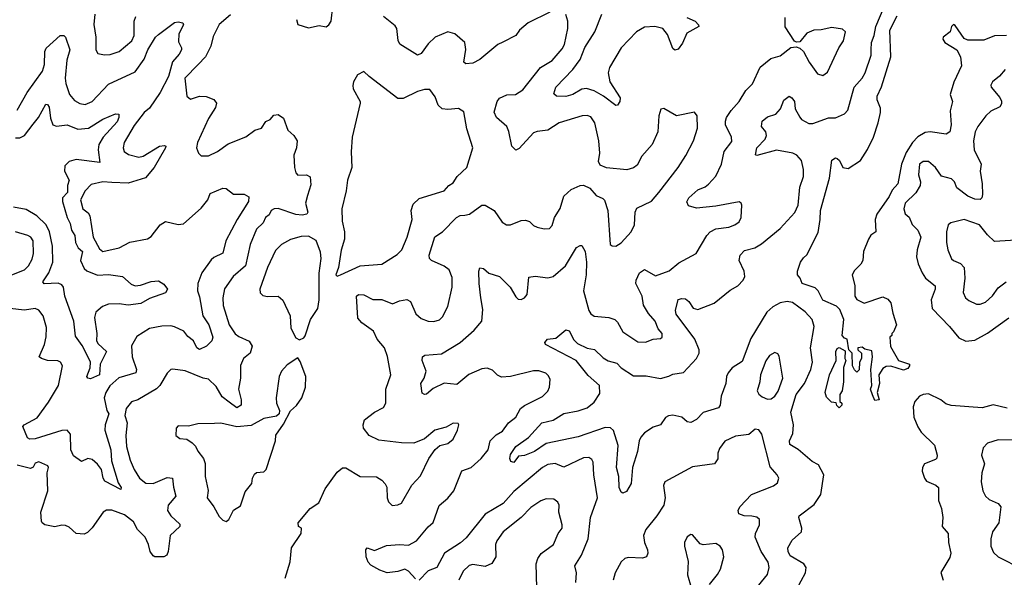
# Model space of a CAD drawing. Extents: x 1892934 to 2008621, y 567149 to 683290.
# Tile 67 of 256: x 1903609 to 1909120, y 622780 to 625904. Entities that reach past the tile are written whole.
import ezdxf

# ---------------------------------------------------------------- set-up
doc = ezdxf.new("R2010")
doc.units = 0

msp = doc.modelspace()

# ---------------------------------------------------------------- linework, layer by layer
at = {"layer": '0CON20XD'}
for points in [[(1905225, 625858), (1905285, 625870), (1905325, 625863.3), (1905340, 625875), (1905351.2, 625895), (1905362.3, 625977.7)], [(1908046.9, 623985), (1908035.3, 624065), (1908055.4, 624185), (1908045, 624224.3), (1908005, 624267.7), (1907935, 624318.8), (1907905, 624326), (1907865, 624317.6), (1907824.5, 624295), (1907790.4, 624265), (1907701.3, 624118.7), (1907651.8, 623988.2), (1907595.7, 623954.3), (1907574.6, 623925), (1907564.6, 623905), (1907560.5, 623865), (1907534.7, 623795.3), (1907528.6, 623745), (1907520.8, 623729.2), (1907435, 623702.5), (1907396.4, 623663.6), (1907365, 623646.9), (1907345, 623650.9), (1907315, 623677.8), (1907265, 623688.5), (1907240, 623685), (1907224.3, 623675), (1907196.4, 623633.6), (1907155, 623621.4), (1907105, 623588.6), (1907084.7, 623565.3), (1907076, 623544), (1907066, 623485), (1907039.5, 623395), (1907031.1, 623305), (1907005, 623260), (1906985, 623252), (1906975, 623257.5), (1906963.9, 623283.9), (1906962.5, 623345), (1906948.9, 623395), (1906959, 623519), (1906933.3, 623603.3), (1906915, 623617.5), (1906885, 623618.8), (1906735, 623567.6), (1906555, 623530.3), (1906490.6, 623485), (1906435, 623463.1), (1906400.3, 623459.7), (1906375, 623422.5), (1906358.3, 623428.3), (1906351.4, 623445), (1906355, 623467.5), (1906385, 623512.9), (1906457.1, 623562.9), (1906531.9, 623645), (1906595, 623659.7), (1906655, 623697.1), (1906735, 623711.8), (1906785, 623729.2), (1906825, 623760.5), (1906855, 623810), (1906853.5, 623855), (1906791, 623911), (1906724, 623994), (1906552.5, 624085), (1906548.8, 624095), (1906562.9, 624115), (1906609.9, 624120.1), (1906665, 624165.5), (1906685, 624161.4), (1906709.5, 624109.5), (1906730.7, 624090.7), (1906785, 624063.2), (1906825.4, 624055.4), (1906875, 624008.9), (1906902.9, 623992.9), (1906950.3, 623980.3), (1906975, 623952.9), (1907045, 623909.1), (1907115, 623909.3), (1907195.4, 623894.6), (1907242.4, 623907.6), (1907265, 623917.7), (1907325, 623927.5), (1907396.2, 624005), (1907412.5, 624035), (1907412.2, 624055), (1907386.9, 624115), (1907284, 624255), (1907280, 624275), (1907294.6, 624335.4), (1907315, 624341.9), (1907335, 624339.4), (1907353.3, 624325), (1907377.7, 624287.7), (1907405, 624281.2), (1907495, 624315.7), (1907585, 624387.8), (1907628.1, 624411.9), (1907658.6, 624445), (1907668.1, 624465), (1907664.4, 624495), (1907635.6, 624555), (1907641.1, 624585), (1907665, 624610.5), (1907723.8, 624625), (1907761.4, 624648.6), (1907866.1, 624733.9), (1907947, 624823), (1907966.3, 624863.7), (1907974.6, 624965), (1907995.6, 625025), (1907996.7, 625065), (1907984.4, 625115), (1907958.6, 625145), (1907936.2, 625155), (1907845, 625173.6), (1907735, 625142.9), (1907726.4, 625146.4), (1907735.6, 625185), (1907780.6, 625235), (1907789.2, 625255), (1907784.5, 625274.5), (1907760, 625305), (1907764.3, 625335), (1907795, 625358.9), (1907840.8, 625375), (1907866.9, 625405), (1907885, 625452.5), (1907915, 625474.4), (1907931.5, 625465), (1907944.6, 625445), (1907949.5, 625405), (1907975, 625357.5), (1907985, 625344.4), (1908025, 625322.9), (1908048.6, 625321.4), (1908135, 625354.5), (1908175, 625353.1), (1908225, 625375.8), (1908243.2, 625396.8), (1908279.3, 625525), (1908324.6, 625575), (1908341.2, 625605), (1908374.6, 625705), (1908374.6, 625735.4), (1908376.8, 625775), (1908392.1, 625815), (1908401.2, 625865), (1908448, 625975)], [(1904788.6, 625931.4), (1904725, 625875.6), (1904691, 625809), (1904677.8, 625755), (1904649.2, 625695), (1904608.3, 625651.7), (1904532.3, 625575), (1904543.8, 625475), (1904565, 625458.6), (1904615, 625474.7), (1904653.2, 625473.2), (1904696.1, 625456.1), (1904710, 625435), (1904705, 625410.8), (1904665, 625349.2), (1904603.1, 625215), (1904597.5, 625185), (1904610, 625155), (1904625, 625140), (1904665, 625140), (1904715, 625165.5), (1904775, 625207.7), (1904875, 625248), (1904925, 625284.2), (1904962.5, 625295), (1904987, 625333), (1905010, 625345), (1905031.7, 625368.3), (1905055, 625372.5), (1905085, 625352.5), (1905110, 625285), (1905142.5, 625255), (1905162.5, 625225), (1905158.8, 625185), (1905143.8, 625145), (1905146.5, 625075), (1905154.4, 625045), (1905165, 625033.1), (1905214.4, 625034.4), (1905234.2, 625024.2), (1905237.9, 624977.9), (1905219.4, 624919.4), (1905208.2, 624875), (1905221.4, 624825), (1905215.4, 624814.6), (1905190.5, 624809.5), (1905155, 624812.5), (1905054.6, 624845.4), (1905033.3, 624845), (1905016.9, 624835), (1905005, 624810.6), (1904984.4, 624795), (1904971.1, 624765), (1904935, 624730), (1904898.9, 624645), (1904873.2, 624525), (1904803.6, 624465), (1904755, 624396.2), (1904745.5, 624345), (1904747.4, 624302.6), (1904782, 624195), (1904815, 624143.1), (1904835, 624128.2), (1904893.8, 624103.8), (1904910, 624075), (1904898, 624035), (1904861.8, 624005), (1904844.1, 623965.9), (1904845.4, 623895), (1904832.7, 623835), (1904848.2, 623775), (1904848.8, 623745), (1904825, 623728.9), (1904781, 623761), (1904741.4, 623791.4), (1904709, 623849), (1904665, 623890.6), (1904635, 623895.7), (1904535, 623936.9), (1904465, 623945.7), (1904455, 623944.2), (1904435, 623924), (1904393.5, 623855), (1904375, 623835.6), (1904270.8, 623775), (1904235, 623762.8), (1904204.1, 623725.9), (1904197, 623687), (1904210, 623645), (1904203.2, 623575), (1904206.4, 623513.6), (1904227.1, 623437.1), (1904249.5, 623385), (1904279.5, 623335), (1904315, 623307.7), (1904355, 623306.2), (1904435, 623339.2), (1904464, 623335), (1904469.1, 623285), (1904482.5, 623235), (1904440.6, 623185), (1904435.6, 623155), (1904454.1, 623124.1), (1904505, 623078.8), (1904505.4, 623064.6), (1904451.9, 623015), (1904440, 622925), (1904431.9, 622905), (1904415, 622894.1), (1904365, 622894.8), (1904355, 622900.7), (1904339.1, 622925), (1904329.6, 622965), (1904310.3, 623005), (1904269, 623049), (1904245, 623091.1), (1904195, 623129.6), (1904125, 623156.7), (1904095, 623156.9), (1904076, 623145), (1904015, 623057.5), (1903988.4, 623031.6), (1903968.8, 623021.2), (1903925, 623024.8), (1903885, 623061.4), (1903865, 623070.6), (1903845, 623072.5), (1903805, 623063.4), (1903750, 623075), (1903734.5, 623085), (1903731.1, 623095), (1903727.3, 623145), (1903766, 623264), (1903762.5, 623365), (1903770, 623395), (1903765.7, 623405), (1903715, 623427.9), (1903695, 623419.2), (1903683.3, 623396.7), (1903670, 623390), (1903595, 623408.5)], [(1904028.5, 625935), (1904023.6, 625876.4), (1904035.5, 625805), (1904035.7, 625735), (1904046.7, 625715), (1904083.2, 625706.8), (1904115, 625708.5), (1904165, 625724.6), (1904235.8, 625784.2), (1904250, 625815), (1904250, 625895), (1904259.6, 625920.4)], [(1905094.2, 622775), (1905123, 622867), (1905130, 622945), (1905184, 623025), (1905186.2, 623055), (1905170, 623065), (1905167.5, 623085), (1905234.1, 623165.9), (1905282.3, 623197.7), (1905318, 623275), (1905385, 623368.8), (1905415, 623393.8), (1905435, 623393.8), (1905515, 623345.7), (1905605, 623342.5), (1905635, 623324.2), (1905654.5, 623304.5), (1905663.1, 623285), (1905665.6, 623225), (1905672.4, 623202.4), (1905693.2, 623183.2), (1905725, 623185.8), (1905745, 623196.2), (1905803.1, 623296.9), (1905851.7, 623348.3), (1905898.1, 623445), (1905933.9, 623496.1), (1905961.1, 623518.9), (1906005, 623529.2), (1906035, 623554.2), (1906060, 623605), (1906066.7, 623635), (1906062.5, 623642.5), (1906035, 623644), (1905995, 623620.8), (1905933.3, 623605), (1905874.5, 623555.5), (1905815, 623531.2), (1905745, 623532.7), (1905618.3, 623548.3), (1905564.7, 623574.8), (1905532.5, 623615), (1905530.5, 623635), (1905538.5, 623661.5), (1905594.6, 623705.4), (1905645, 623731.4), (1905657.9, 623755), (1905657.7, 623835), (1905685.6, 623915), (1905667.3, 624017.3), (1905650.8, 624065), (1905609.3, 624115), (1905589.3, 624159.3), (1905524, 624205), (1905500.9, 624230.9), (1905494, 624355), (1905505.8, 624364.2), (1905535, 624361.5), (1905585, 624336.8), (1905635, 624335.5), (1905695, 624311.5), (1905735, 624329.5), (1905775, 624336.9), (1905795.7, 624325), (1905826.4, 624256.4), (1905855, 624229.2), (1905894.3, 624214.3), (1905926.8, 624213.2), (1905957.9, 624222.1), (1905975, 624240), (1906005, 624297.5), (1906030, 624405), (1906029.4, 624459.4), (1906013, 624503), (1905985, 624522.5), (1905913.3, 624555), (1905903.1, 624565), (1905900.7, 624585), (1905933.1, 624686.9), (1905975.4, 624714.6), (1906053.1, 624795), (1906075, 624806.9), (1906099.4, 624809.4), (1906126, 624814), (1906195, 624864.4), (1906214.3, 624864.3), (1906265, 624834.2), (1906309.7, 624769.7), (1906334.3, 624754.3), (1906355, 624754.2), (1906415, 624779.4), (1906440.5, 624780.5), (1906462.7, 624772.7), (1906485, 624751.2), (1906505, 624742), (1906545, 624732), (1906575, 624733.3), (1906589.4, 624750.6), (1906602.9, 624795), (1906634.7, 624845.3), (1906655.3, 624914.8), (1906695, 624951.5), (1906745.4, 624974.6), (1906765, 624977.5), (1906799.1, 624959.1), (1906835, 624918.6), (1906872.8, 624902.8), (1906882.2, 624892.2), (1906901.2, 624835), (1906914.2, 624645), (1906925, 624636.2), (1906945, 624635.8), (1906975, 624652.9), (1907031.1, 624715), (1907050.6, 624755), (1907053.1, 624825), (1907063, 624847), (1907145, 624886.9), (1907186.2, 624936.2), (1907293.5, 625075), (1907337.6, 625142.4), (1907380.8, 625225), (1907403.3, 625295), (1907400.6, 625365), (1907385.7, 625385.7), (1907285, 625364.4), (1907215, 625406.7), (1907197, 625403), (1907186, 625365), (1907180.6, 625275), (1907148.5, 625205), (1907091.7, 625138.3), (1907065, 625089.2), (1907045, 625072.9), (1907006.8, 625063.2), (1906893, 625073), (1906858.3, 625088.3), (1906848.8, 625108.8), (1906855.6, 625155), (1906849.5, 625225), (1906827.8, 625325), (1906805, 625359.2), (1906785, 625366.5), (1906756.7, 625365), (1906628.8, 625325), (1906597.5, 625305), (1906565, 625285.5), (1906505, 625277.5), (1906485, 625268.9), (1906405, 625181.9), (1906385, 625172.9), (1906362.5, 625195), (1906347.4, 625277.4), (1906335.5, 625305), (1906277.5, 625355), (1906264.7, 625385), (1906281.8, 625445), (1906295, 625463.1), (1906335, 625483.1), (1906383.3, 625485), (1906425, 625511.1), (1906523.7, 625636.3), (1906590, 625675), (1906645, 625739.6), (1906657.8, 625765), (1906676.5, 625855), (1906676.9, 625895), (1906665, 625933.3)], [(1905157.5, 625905), (1905165.9, 625875.9), (1905225, 625858)], [(1905825, 622772.5), (1905785.3, 622815), (1905765, 622825.2), (1905725, 622812.3), (1905665, 622805.6), (1905625, 622819.4), (1905575, 622848.1), (1905559.2, 622865), (1905547.5, 622895), (1905546.7, 622935), (1905553.3, 622945), (1905595, 622931.4), (1905661.4, 622958.6), (1905735, 622964.5), (1905785, 622960.5), (1905829.4, 622985), (1905895, 623063.3), (1905923.1, 623086.9), (1905957.4, 623182.6), (1906005, 623223.6), (1906038.8, 623265), (1906083.6, 623376.4), (1906135.3, 623394.7), (1906191.8, 623445), (1906230, 623495), (1906242.5, 623545), (1906275, 623578.9), (1906310.6, 623599.4), (1906345, 623645.5), (1906385, 623677.5), (1906412.2, 623725), (1906435, 623742.7), (1906512, 623782), (1906535, 623793.3), (1906565, 623822.9), (1906574, 623846), (1906577.6, 623887.6), (1906569.3, 623909.3), (1906553.1, 623923.1), (1906515, 623936.2), (1906485, 623937.5), (1906355, 623905.4), (1906305, 623901.8), (1906282.2, 623912.2), (1906255, 623941.4), (1906225, 623951.9), (1906195, 623947.3), (1906123.1, 623916.9), (1906055, 623859.4), (1905985, 623867.5), (1905922.5, 623837.5), (1905885, 623806.2), (1905873.9, 623803.9), (1905861.7, 623811.7), (1905854.6, 623865), (1905872.7, 623895), (1905883.3, 623935), (1905860.8, 623995), (1905863.3, 624015), (1905876, 624024), (1905968.8, 624031.2), (1906075, 624095.9), (1906152.2, 624165), (1906195.5, 624215), (1906201.1, 624281.1), (1906190, 624345), (1906180.8, 624425), (1906179.2, 624495), (1906185, 624513.3), (1906205, 624509.4), (1906235, 624483.5), (1906295, 624464.2), (1906354.5, 624404.5), (1906385, 624351.2), (1906398.8, 624338.8), (1906415, 624335.8), (1906435, 624346), (1906449.2, 624365), (1906458, 624462), (1906493.6, 624466.4), (1906565, 624458.2), (1906595, 624465.5), (1906663.8, 624525), (1906725, 624626.7), (1906745, 624638.6), (1906755, 624638), (1906774.5, 624604.5), (1906781.6, 624545), (1906778.9, 624475), (1906763.9, 624385), (1906794.7, 624274.7), (1906805, 624256), (1906825, 624243.5), (1906906.2, 624236.2), (1906940, 624225), (1906955, 624210), (1906985, 624156), (1907069.1, 624099.1), (1907112.1, 624097.9), (1907155, 624113.8), (1907195, 624117.1), (1907204.5, 624125.5), (1907204.6, 624145), (1907181.9, 624171.9), (1907165.4, 624215), (1907128.1, 624258.1), (1907101.2, 624305), (1907092.7, 624355), (1907058.2, 624425), (1907059.5, 624445), (1907077.5, 624485), (1907105, 624504.2), (1907168.3, 624468.3), (1907243.4, 624496.6), (1907298.9, 624541.1), (1907395, 624593.3), (1907455, 624694), (1907474, 624715), (1907505, 624731.4), (1907578.2, 624741.8), (1907611.2, 624755), (1907635, 624772), (1907647.1, 624795), (1907650, 624865), (1907646.7, 624876.7), (1907635, 624883.3), (1907505, 624859.1), (1907397.9, 624847.9), (1907351.4, 624861.4), (1907342.5, 624882.5), (1907354.3, 624905), (1907405, 624949.6), (1907445, 624967.7), (1907465, 624981.5), (1907505, 625027.5), (1907536.4, 625093.6), (1907552.7, 625165), (1907595, 625221.2), (1907592.3, 625245), (1907559.6, 625315), (1907558.5, 625335), (1907565.4, 625355), (1907590.4, 625395), (1907636.4, 625445), (1907673, 625507), (1907709.5, 625545), (1907753.1, 625636.9), (1907813.4, 625686.6), (1907865, 625701.4), (1907925, 625748), (1907955, 625751.2), (1907975, 625744), (1907995, 625726.2), (1908026.9, 625665), (1908075, 625600), (1908105, 625590), (1908130.7, 625609.3), (1908194.2, 625745.8), (1908218.9, 625785), (1908230.8, 625835), (1908215, 625850.8), (1908155, 625860.5), (1908095, 625846.4), (1908054.5, 625845.5), (1908015, 625828.6), (1907975, 625780), (1907957, 625777), (1907945, 625782.5), (1907893.1, 625863.1), (1907893.9, 625916.1)], [(1906576.2, 625945), (1906454.5, 625885.5), (1906407.1, 625845), (1906385, 625814.6), (1906312.5, 625777.5), (1906285, 625764), (1906185, 625681.2), (1906145, 625660), (1906105.8, 625655.8), (1906094.2, 625665), (1906106.2, 625736.2), (1906100.6, 625775), (1906044.6, 625824.6), (1906005, 625835.5), (1905934.3, 625805.7), (1905895, 625767.8), (1905855, 625714.5), (1905835, 625705.4), (1905735.6, 625765.6), (1905727, 625787), (1905720.5, 625855), (1905709.9, 625869.9), (1905645, 625920.4)], [(1907342.5, 625915), (1907390, 625895), (1907408.8, 625875), (1907410, 625865), (1907342.9, 625827.1), (1907318.3, 625771.7), (1907295, 625737.5), (1907275, 625732.5), (1907265, 625742.5), (1907235, 625820.8), (1907208.1, 625855), (1907164.2, 625865.8), (1907105, 625861.8), (1907061.2, 625835), (1906974.7, 625745), (1906910.8, 625635), (1906903.2, 625605), (1906911, 625555), (1906970, 625465), (1906967.8, 625445), (1906955, 625423.8), (1906945, 625422), (1906875.9, 625475.9), (1906825, 625504.2), (1906782.1, 625517.9), (1906755, 625514.1), (1906705, 625483.8), (1906665, 625472.9), (1906612.5, 625475), (1906598, 625488), (1906608.9, 625525), (1906704.8, 625625.2), (1906745, 625680), (1906772.5, 625747.5), (1906827.8, 625835), (1906866.6, 625935)], [(1909132.5, 625815), (1909065, 625812.5), (1909005, 625788.6), (1908915, 625788.1), (1908895, 625798.6), (1908845, 625870), (1908835, 625875.8), (1908825, 625866.2), (1908816.7, 625835), (1908777.5, 625805), (1908775.7, 625795), (1908787.5, 625775), (1908855, 625734), (1908874.3, 625695), (1908879.4, 625645), (1908837.3, 625552.7), (1908816.9, 625485), (1908829.2, 625445), (1908817.5, 625392.5), (1908822.2, 625315), (1908815.8, 625275), (1908795, 625262.9), (1908705, 625275.7), (1908677.6, 625272.4), (1908635, 625247.8), (1908605.9, 625215), (1908569.7, 625160.3), (1908545.2, 625095), (1908524.6, 624985), (1908491.9, 624948.1), (1908475, 624913.6), (1908406.3, 624813.7), (1908397.1, 624785), (1908400, 624715), (1908373.6, 624696.4), (1908360, 624675), (1908332.5, 624605), (1908327.5, 624555), (1908317.5, 624535), (1908280.7, 624499.3), (1908267.5, 624475), (1908283.6, 624413.6), (1908282.5, 624355), (1908295, 624335.8), (1908335, 624316.2), (1908440.7, 624350.7), (1908467.3, 624337.3), (1908485, 624317.5), (1908495, 624260), (1908516.7, 624195), (1908500, 624155), (1908490, 624145), (1908490, 624135), (1908480, 624125), (1908483, 624073), (1908527.5, 623995), (1908590, 623975), (1908590, 623965), (1908579.3, 623950.7), (1908555, 623940), (1908485, 623963.3), (1908458.3, 623961.7), (1908440, 623950), (1908417.5, 623915), (1908421.2, 623865), (1908407.5, 623815), (1908420, 623775), (1908395, 623770), (1908383, 623803), (1908370, 623835), (1908377.5, 623855), (1908372.5, 623945), (1908382.5, 624015), (1908378.3, 624048.3), (1908338.3, 624058.3), (1908325, 624070), (1908300, 624065), (1908300, 624055), (1908320, 624035), (1908320, 624005), (1908310, 623985), (1908308.3, 623941.7), (1908295, 623930), (1908281.7, 623941.7), (1908270, 623965), (1908267.5, 624035), (1908250, 624055), (1908240, 624115), (1908225, 624120), (1908212.5, 624135), (1908222, 624225), (1908200, 624280), (1908179.7, 624299.7), (1908105, 624333.3), (1908078.8, 624385), (1908061.4, 624401.4), (1907987.5, 624425), (1907977.5, 624455), (1907962.5, 624475), (1907962.5, 624495), (1907980, 624545), (1907995, 624570), (1908013.6, 624586.4), (1908078.1, 624711.9), (1908090, 624785), (1908090.6, 624835), (1908141.4, 625015), (1908155, 625117.5), (1908175, 625130), (1908185, 625126.2), (1908198, 625115), (1908215.6, 625075.6), (1908245, 625070.8), (1908314, 625115), (1908355, 625176.2), (1908387.1, 625245), (1908414.5, 625325), (1908427, 625383), (1908427.4, 625407.4), (1908408, 625455), (1908408, 625475), (1908431.7, 625528.3), (1908483.9, 625696.1), (1908478.2, 625845), (1908519.4, 625925)], [(1903595, 625397.1), (1903650.8, 625495), (1903736, 625615), (1903747.9, 625652.1), (1903748.9, 625725), (1903756.4, 625743.6), (1903835, 625814.4), (1903855, 625815.6), (1903865, 625806.2), (1903890, 625735), (1903873.1, 625676.9), (1903863.4, 625575), (1903866.8, 625546.8), (1903888.2, 625485), (1903915, 625450.5), (1903945, 625433.5), (1903975, 625427.8), (1904015, 625445.6), (1904105, 625543.1), (1904255, 625610.6), (1904305, 625682.1), (1904325.2, 625734.8), (1904369.2, 625805), (1904385, 625820.4), (1904475, 625887.1), (1904495, 625892), (1904522.5, 625885), (1904526, 625875), (1904499.1, 625825), (1904498.5, 625778.5), (1904514.5, 625745), (1904513.5, 625735), (1904500.5, 625709.5), (1904463.3, 625666.7), (1904442.4, 625585), (1904394.7, 625495), (1904335, 625408.2), (1904306.1, 625383.9), (1904248.7, 625311.3), (1904192.7, 625215), (1904187.9, 625185), (1904194.4, 625165), (1904217.8, 625147.8), (1904275, 625133.4), (1904300.7, 625139.3), (1904392, 625195), (1904418.7, 625198.7), (1904426.2, 625195), (1904425.7, 625185), (1904361.8, 625075), (1904313, 625017), (1904215, 624988.4), (1904125, 624991.4), (1904074.8, 624995.2), (1904008.8, 624981.2), (1903975, 624944.5), (1903949.6, 624895), (1903962.8, 624845), (1903991.5, 624821.5), (1904001.6, 624805), (1904020.6, 624685), (1904055, 624620), (1904075, 624605.5), (1904165, 624625.4), (1904225, 624657.7), (1904325, 624675.6), (1904345, 624690), (1904394.4, 624755), (1904425, 624772.9), (1904495, 624757.1), (1904525, 624760), (1904625, 624846.9), (1904661.9, 624895), (1904675, 624930.8), (1904745, 624960), (1904765, 624958.6), (1904805, 624925.8), (1904865, 624926.2), (1904891.7, 624911.7), (1904890, 624885), (1904826.3, 624783.7), (1904762.9, 624665), (1904745.7, 624595), (1904695, 624571.1), (1904681.3, 624558.7), (1904628.5, 624485), (1904606.2, 624425), (1904603.3, 624385), (1904615, 624351.2), (1904633.1, 624245), (1904667.9, 624195), (1904690.3, 624125), (1904684.7, 624105), (1904655, 624074.4), (1904615, 624055.9), (1904600.9, 624065), (1904581.8, 624105), (1904549.9, 624129.9), (1904528.2, 624158.2), (1904475, 624183.2), (1904455, 624188.7), (1904405, 624186.9), (1904335, 624174.5), (1904265, 624129.4), (1904233.8, 624076.2), (1904239.1, 624015), (1904261.8, 623945), (1904258.1, 623925), (1904162.8, 623897.3), (1904113, 623853), (1904090.8, 623815), (1904081.6, 623785), (1904097.3, 623715), (1904107.4, 623695), (1904086.8, 623635), (1904085.3, 623605), (1904119.5, 623495), (1904122.6, 623432.6), (1904160.2, 623310.2), (1904176, 623284), (1904175, 623271.2), (1904085, 623318.5), (1904075.9, 623335), (1904066.1, 623385), (1904045, 623414.3), (1904015, 623440), (1903990, 623445), (1903955, 623429.4), (1903910.2, 623460.2), (1903895.4, 623495), (1903892.5, 623582.5), (1903875, 623604.3), (1903845, 623602.9), (1903695, 623556), (1903665, 623553.3), (1903651.7, 623561.7), (1903626, 623625), (1903634, 623635), (1903706.7, 623673.3), (1903769.5, 623760.5), (1903825.3, 623855), (1903848.1, 623965), (1903837.5, 623985), (1903822.2, 623992.2), (1903765, 623995.4), (1903730, 624005), (1903717.5, 624015), (1903747.3, 624085), (1903757.2, 624127.2), (1903759.4, 624179.4), (1903740.6, 624245), (1903716.7, 624276.7), (1903696, 624286), (1903635, 624276.8), (1903554.3, 624285)], [(1909124.7, 625625.3), (1909093.8, 625586.2), (1909054.3, 625555), (1909045, 625537.5), (1909046.9, 625525), (1909095, 625468), (1909105, 625447.5), (1909105, 625432.5), (1909094, 625415), (1909045, 625390.4), (1909017.3, 625365), (1908971.8, 625305), (1908957.2, 625275), (1908947.9, 625225), (1908951.1, 625175), (1908991.1, 625095), (1908985.5, 625055), (1908996.7, 624985), (1908998.1, 624925), (1908994.2, 624905.8), (1908985, 624896.2), (1908955, 624898.1), (1908915, 624914.3), (1908855, 624962), (1908841.5, 624995), (1908825, 625011.8), (1908767.5, 625027.5), (1908735.2, 625075.2), (1908695, 625110), (1908665, 625110), (1908644.5, 625095), (1908640, 625035), (1908650, 624995), (1908648.5, 624975), (1908625, 624934.2), (1908565, 624876), (1908558.1, 624845), (1908565, 624816.7), (1908586.7, 624796.7), (1908605, 624755.6), (1908635.2, 624725.2), (1908652.1, 624685), (1908632.3, 624615), (1908628.5, 624575), (1908636.9, 624536.9), (1908659.4, 624485), (1908678.6, 624455), (1908732.7, 624412.7), (1908732.7, 624395), (1908710, 624335), (1908715.5, 624285), (1908813.5, 624185), (1908865, 624121.5), (1908905, 624103.5), (1908955, 624108.8), (1909025, 624148.5), (1909145, 624234.2)], [(1905385, 624467.5), (1905405, 624473.8), (1905514.6, 624525.4), (1905636.4, 624533.6), (1905721.5, 624588.5), (1905746.9, 624615), (1905777.1, 624685), (1905806.2, 624785), (1905799.2, 624835), (1905810.7, 624869.3), (1905845, 624901.9), (1905984, 624945), (1906010, 624975), (1906035, 624990.6), (1906056.9, 625025), (1906111.4, 625075), (1906145.8, 625185), (1906112.4, 625292.4), (1906095, 625387.5), (1906065, 625405.8), (1906005, 625400.5), (1905972.5, 625405), (1905951.8, 625425), (1905935, 625470.8), (1905905, 625511.9), (1905875, 625513.1), (1905835, 625500.6), (1905755, 625462), (1905725, 625462), (1905564.4, 625584.4), (1905535, 625613.8), (1905500, 625595), (1905477.5, 625555), (1905472.5, 625535), (1905475.9, 625515.9), (1905513.8, 625445), (1905513.8, 625435), (1905469.2, 625245), (1905463.4, 625163.4), (1905467.3, 625075), (1905443.3, 625005), (1905435.5, 624945), (1905411.5, 624845), (1905413.1, 624775), (1905427.1, 624715), (1905426.7, 624675), (1905408.3, 624611.7), (1905394.1, 624515.9), (1905377.5, 624475), (1905385, 624467.5)], [(1903585, 625242.3), (1903609.1, 625240.9), (1903635, 625254.6), (1903685, 625319.2), (1903713.3, 625355), (1903755, 625431.2), (1903765, 625428), (1903773.3, 625413.3), (1903781.1, 625351.1), (1903795, 625314.4), (1903815, 625307.7), (1903875, 625314.3), (1903935, 625289.5), (1903994.8, 625295.2), (1904075, 625346.6), (1904145, 625376.9), (1904164.1, 625374.1), (1904164.4, 625355), (1904155, 625331.1), (1904075.3, 625244.8), (1904052.1, 625205), (1904047.3, 625175), (1904056.4, 625103.6), (1903925, 625119.6), (1903885, 625110), (1903860.6, 625085), (1903859.2, 625055), (1903886.3, 625005), (1903876.6, 624975), (1903876.7, 624935), (1903849, 624905), (1903847.8, 624885), (1903873.8, 624795), (1903891.8, 624761.8), (1903897.8, 624725), (1903916.7, 624695), (1903921.1, 624655), (1903935.5, 624625.5), (1903959.6, 624605), (1903948.8, 624555), (1903970.3, 624510.3), (1903985, 624496.8), (1904045, 624473.1), (1904105, 624476.2), (1904184.6, 624464.6), (1904232.2, 624422.2), (1904255, 624413.2), (1904285, 624416), (1904345, 624437.5), (1904385, 624440), (1904415, 624422.5), (1904436.7, 624395), (1904425, 624373.8), (1904335, 624341.9), (1904286, 624314), (1904215, 624305.4), (1904165, 624312.3), (1904105, 624310.3), (1904073, 624297), (1904035.5, 624265), (1904027.2, 624235), (1904041.4, 624145), (1904038.8, 624105), (1904048, 624088), (1904094.4, 624045), (1904058.9, 623975), (1904055, 623914.4), (1904005, 623892.5), (1903990, 623895), (1903984.2, 623905), (1904004.1, 623954.1), (1904004.4, 623985), (1903987.3, 624025), (1903959.1, 624079.1), (1903921.5, 624131.5), (1903912.5, 624215), (1903862.1, 624355), (1903854.6, 624405), (1903845, 624418.5), (1903825, 624427.6), (1903745, 624424.6), (1903738.9, 624435), (1903771.8, 624485), (1903794.4, 624545), (1903792.1, 624635), (1903775.3, 624714.7), (1903756, 624755), (1903705, 624804.2), (1903645, 624839.6), (1903575, 624853.8)], [(1909185, 624667.9), (1909065, 624661.2), (1909025, 624698.2), (1908981.9, 624755), (1908895, 624784.4), (1908820, 624765), (1908805, 624753.8), (1908795.6, 624715), (1908795.6, 624655), (1908803.5, 624615), (1908825, 624564.2), (1908835, 624554.4), (1908875, 624538.6), (1908895.3, 624515.3), (1908899.4, 624455), (1908889.5, 624375), (1908903.1, 624345), (1908920.5, 624330.5), (1908965, 624310.5), (1908985, 624310.9), (1909015, 624321.8), (1909054.1, 624355.9), (1909085, 624402.5), (1909130, 624435)], [(1903555, 624471.5), (1903635, 624502.5), (1903657.8, 624525), (1903677.7, 624562.3), (1903685.3, 624594.7), (1903685, 624665.7), (1903671.1, 624685), (1903655, 624694.6), (1903585, 624714.5)], [(1905175, 624110), (1905198.3, 624121.7), (1905207, 624133), (1905235.7, 624225), (1905277.1, 624285), (1905284.3, 624335), (1905284.7, 624484.7), (1905296.4, 624565), (1905292.1, 624602.1), (1905267.3, 624667.3), (1905225, 624691.5), (1905185, 624688.2), (1905125, 624672.5), (1905074.2, 624645), (1905039.9, 624610.1), (1904995, 624515.8), (1904952.9, 624395), (1904954.2, 624374.2), (1904968.8, 624358.8), (1904995, 624352.9), (1905055, 624354.4), (1905082.2, 624332.2), (1905123.1, 624245), (1905125.7, 624175), (1905155, 624122.5), (1905175, 624110)], [(1907795, 623778), (1907815, 623780), (1907835.9, 623794.1), (1907855, 623822.9), (1907880.4, 623895), (1907858.8, 624018.8), (1907851.7, 624031.7), (1907835, 624038.8), (1907805, 624022.5), (1907785, 623992), (1907755.4, 623915), (1907752.3, 623875), (1907736, 623825), (1907745, 623806.2), (1907765, 623790.8), (1907795, 623778)], [(1908195, 623730), (1908181.7, 623741.7), (1908178.3, 623758.3), (1908151.7, 623761.7), (1908125, 623790), (1908117.5, 623815), (1908142, 623915), (1908178.8, 623995), (1908176.7, 624045), (1908185, 624062.5), (1908195, 624067.5), (1908228.3, 624048.3), (1908227.5, 624005), (1908232.5, 623995), (1908220, 623955), (1908220, 623875), (1908212.5, 623825), (1908200, 623805), (1908200, 623765), (1908210, 623755), (1908210, 623745), (1908195, 623730)], [(1904765, 623093.3), (1904778.8, 623105), (1904805, 623156.7), (1904845, 623180), (1904871.1, 623258.9), (1904908.9, 623305), (1904911.4, 623335), (1904922.1, 623357.9), (1904935, 623366.7), (1904975, 623372), (1904987.5, 623385), (1905040, 623545), (1905043.3, 623576.7), (1905085, 623637.5), (1905125, 623712.5), (1905158.3, 623741.7), (1905188.8, 623785), (1905208.8, 623845), (1905210, 623905), (1905179.5, 623989.5), (1905165, 624010), (1905105, 623971.2), (1905074.4, 623935.6), (1905061.4, 623905), (1905044.3, 623785), (1905046, 623755), (1905062.5, 623715), (1905061.2, 623695), (1905046.8, 623683.2), (1904975, 623670), (1904905, 623631.5), (1904825, 623623.1), (1904735.5, 623644.5), (1904698.3, 623641.7), (1904605, 623640), (1904553.6, 623626.4), (1904495, 623628.8), (1904483.8, 623615), (1904482.5, 623575), (1904505, 623557.5), (1904545, 623553.3), (1904575, 623533.8), (1904593.3, 623515), (1904605, 623487.5), (1904638, 623445), (1904647.3, 623417.3), (1904647.8, 623345), (1904664.1, 623265.9), (1904658.8, 623225), (1904695.7, 623175.7), (1904725, 623121.2), (1904745, 623100), (1904765, 623093.3)], [(1907958.2, 622715), (1908006.5, 622805), (1908010.8, 622835), (1907998.5, 622855), (1907921.5, 622901.5), (1907909.3, 622925), (1907908.4, 622945), (1907932.2, 622987.7), (1907985.6, 623035), (1907987.1, 623055), (1907970, 623115), (1907972.5, 623125), (1908055, 623188.6), (1908092.1, 623245), (1908109.6, 623355), (1908080.4, 623410.4), (1908045, 623428.2), (1907966.8, 623496.8), (1907920, 623525), (1907917.1, 623545), (1907936.8, 623585), (1907940.5, 623635), (1907924.7, 623704.7), (1907954.4, 623805), (1908002.4, 623865), (1908037.8, 623945), (1908046.9, 623985)], [(1909135, 623727.3), (1909057, 623747), (1908995, 623730.3), (1908822.6, 623742.6), (1908792.3, 623752.3), (1908765, 623773.6), (1908695, 623808.8), (1908665, 623804.5), (1908645.7, 623795), (1908619.4, 623765), (1908610, 623735), (1908613.2, 623676.8), (1908635, 623624), (1908655, 623592.9), (1908729.5, 623519.5), (1908744.4, 623465), (1908742.2, 623447.8), (1908735, 623440), (1908674, 623415), (1908662, 623395), (1908660.8, 623375)], [(1907720.6, 622705), (1907795, 622796), (1907804.4, 622835), (1907798.9, 622865), (1907758.5, 622925), (1907725.4, 623005), (1907727.3, 623025), (1907749.4, 623075), (1907749.2, 623105), (1907735, 623117.5), (1907707, 623123), (1907664.6, 623124.6), (1907634.4, 623135), (1907629.5, 623155), (1907640.4, 623175), (1907705, 623243.9), (1907827.9, 623292.1), (1907849.8, 623310.2), (1907858.1, 623335), (1907849.2, 623355), (1907809.4, 623399.4), (1907762.7, 623582.7), (1907745, 623606.7), (1907725, 623610), (1907689.3, 623580.7), (1907615, 623570.4), (1907555, 623543.3), (1907525, 623502.5), (1907517.1, 623475), (1907516.9, 623443.1), (1907497.1, 623415), (1907375, 623400), (1907220, 623315), (1907211.4, 623295), (1907221.9, 623225), (1907213.3, 623185), (1907175, 623124.4), (1907112.5, 623047.5), (1907100.5, 623015), (1907106.4, 622975), (1907122.5, 622935), (1907124.3, 622915), (1907118, 622895), (1907095, 622887.8), (1907015, 622891.8), (1906995, 622885.6), (1906975, 622867.1), (1906941.8, 622805), (1906930, 622765)], [(1909175, 623547.7), (1909085, 623550), (1909025, 623532.5), (1909000.8, 623505), (1908992.9, 623465), (1909009.2, 623415), (1908994.4, 623365), (1908991.1, 623315), (1908999.4, 623265), (1909014.3, 623235), (1909035.4, 623215.4), (1909085, 623194.3), (1909100.6, 623175), (1909089.4, 623085), (1909054, 623035), (1909044.4, 622995.6), (1909044.5, 622955), (1909059.7, 622919.7), (1909086, 622895), (1909217.4, 622827.4)], [(1906720.7, 622750.7), (1906726.2, 622805), (1906715.4, 622845), (1906754.1, 622905), (1906790.9, 622995), (1906804.6, 623115), (1906842.3, 623225), (1906822, 623355), (1906818.1, 623425), (1906810.3, 623440.3), (1906795, 623450.8), (1906765, 623450), (1906655, 623396.5), (1906605, 623417.3), (1906565, 623411.8), (1906534.5, 623395), (1906375, 623261.5), (1906315, 623194.6), (1906215, 623134), (1906108.1, 623001.9), (1906076.8, 622973.2), (1905986.6, 622915), (1905943.5, 622835), (1905895, 622816.5), (1905845, 622764.1)], [(1908660.8, 623375), (1908672.9, 623335), (1908685, 623318), (1908737.2, 623297.2), (1908752.4, 623282.4), (1908750.9, 623210.9), (1908768.6, 623165), (1908775.8, 623115.8), (1908772, 623065), (1908806, 623025), (1908807.5, 622975), (1908820, 622915), (1908815, 622892), (1908765, 622807.5), (1908777.5, 622765)], [(1906503.4, 622723.4), (1906500, 622855), (1906508.9, 622885), (1906527.2, 622912.8), (1906596.7, 622965), (1906623.1, 623025), (1906645.3, 623054.7), (1906645.5, 623075), (1906627.3, 623145), (1906628.1, 623185), (1906620.9, 623200.9), (1906598.2, 623218.2), (1906555, 623219.5), (1906525, 623208.5), (1906469.1, 623170.9), (1906415, 623115.5), (1906315, 623035.6), (1906279.5, 622985), (1906272.7, 622965), (1906274.2, 622895), (1906252.1, 622857.9), (1906215, 622841.4), (1906145, 622852.9), (1906125, 622845.6), (1906091.5, 622815), (1906065.8, 622764.2)], [(1907469.1, 622740.9), (1907515, 622795.6), (1907530.4, 622825), (1907550, 622895), (1907543.1, 622935), (1907529.2, 622955), (1907505, 622969.4), (1907435, 622962), (1907417.3, 622967.3), (1907375, 623017.5), (1907365, 623020), (1907345, 623007.5), (1907330, 622975), (1907330, 622955), (1907349.5, 622869.5), (1907347.3, 622795), (1907367.1, 622722.9)]]:
    msp.add_lwpolyline(points, dxfattribs=at)

doc.saveas('drawing.dxf')
